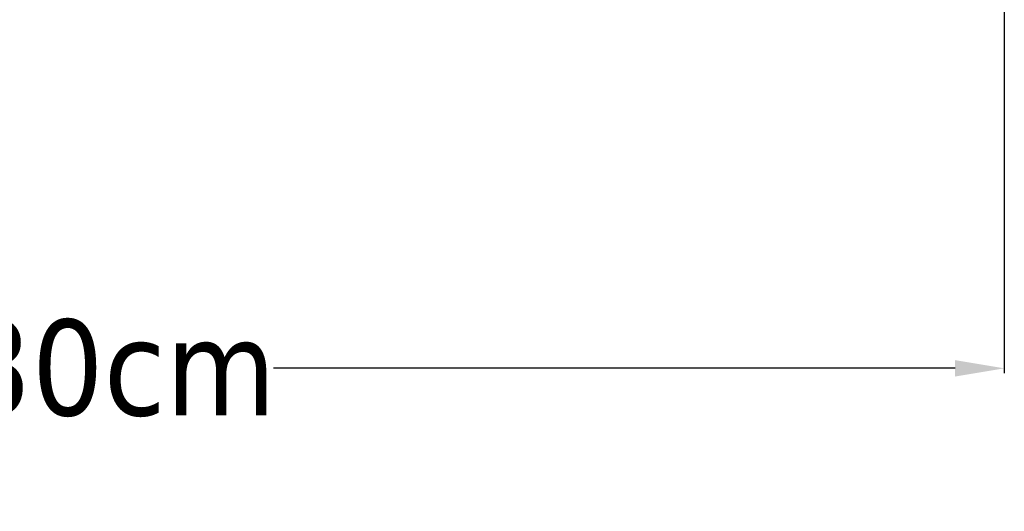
# Model space of a CAD drawing. Header units: millimetres. Extents: x 2768 to 3269, y 2288 to 2733.
# Tile 10 of 256: x 2839 to 2911, y 2305 to 2341. Entities that reach past the tile are written whole.
import ezdxf

# ---------------------------------------------------------------- set-up
doc = ezdxf.new("R2010")
doc.units = ezdxf.units.MM
doc.header["$LTSCALE"] = 20
doc.styles.get("Standard").update_dxf_attribs({"font": 'tahoma.ttf'})
doc.dimstyles.get("Standard").update_dxf_attribs({"dimscale": 2, "dimtxt": 10, "dimasz": 0.18, "dimexe": 0.18, "dimexo": 0.0625, "dimgap": 0.09, "dimtad": 0, "dimtih": 1, "dimtoh": 1, "dimdec": 4, "dimzin": 0, "dimdsep": 46, "dimtxsty": 'Standard', "dimcen": 0.09, "dimadec": 0, "dimazin": 0, "dimtfac": 1, "dimtdec": 4, "dimtofl": 0, "dimtmove": 0, "dimatfit": 3, "dimfxl": 1, "dimtolj": 1, "dimtzin": 0, "dimarcsym": 0})

# ---------------------------------------------------------------- blocks, each defined once
blk = doc.blocks.new('*D5')
at = {"color": 0, "lineweight": -2, "transparency": 16777216}
for p, q in [((2767.72, 2414.378), (2767.72, 2315.379)), ((2911.215, 2412.515), (2911.215, 2315.379)), ((2771.32, 2315.739), (2821.136, 2315.739)), ((2907.615, 2315.739), (2857.799, 2315.739))]:
    blk.add_line(p, q, dxfattribs=at)
at = {"color": 0, "transparency": 16777216}
for points in [[(2771.32, 2316.339), (2771.32, 2315.139), (2767.72, 2315.739)], [(2907.615, 2316.339), (2907.615, 2315.139), (2911.215, 2315.739)]]:
    blk.add_solid(points, dxfattribs=at)
at = {"layer": 'Defpoints', "color": 0, "transparency": 16777216}
for p in [(2767.72, 2414.503), (2911.215, 2412.64), (2767.72, 2315.739)]:
    blk.add_point(p, dxfattribs=at)
at = {"color": 0, "transparency": 16777216, "insert": (2839.468, 2315.739), "char_height": 7, "attachment_point": 5}
blk.add_mtext('\\A1;{\\fISOCPEUR|b0|i0|c0|p34;%%C} 130cm', dxfattribs=at)

msp = doc.modelspace()

# ---------------------------------------------------------------- dimensions: what is measured, and where the dimension line sits
dim = msp.add_linear_dim(base=(2767.7198, 2315.73878), p1=(2911.21535, 2412.64017), p2=(2767.7198, 2414.50344), text='{\\fISOCPEUR|b0|i0|c0|p34;%%C} 130cm', dimstyle='Standard', override={"dimtxt": 3.5, "dimasz": 1.8, "dimtih": 0})
dim.commit()
dim.dimension.update_dxf_attribs({"geometry": '*D5', "text_midpoint": (2839.46758, 2315.73878)})

doc.saveas('drawing.dxf')
